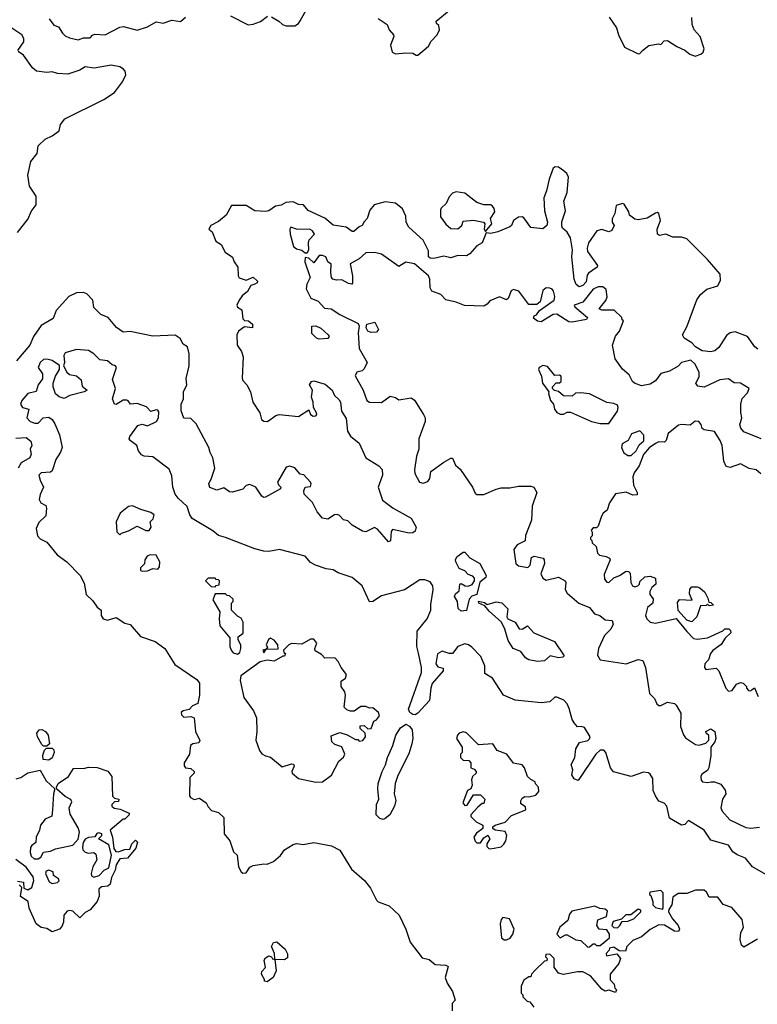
# Model space of a CAD drawing. Extents: x 2293830 to 2387798, y 66850 to 233222.
# Tile 167 of 192: x 2364518 to 2368772, y 189851 to 195533. Entities that reach past the tile are written whole.
import ezdxf

# ---------------------------------------------------------------- set-up
doc = ezdxf.new("R2010")
doc.units = 0

msp = doc.modelspace()

# ---------------------------------------------------------------- linework, layer by layer
at = {"layer": '0CON05XD'}
for points in [[(2365969.5, 195549.5), (2366013.3, 195525), (2366033.8, 195505), (2366055, 195496.7), (2366105, 195497.5), (2366125, 195511.5), (2366135, 195527.1), (2366180, 195605)], [(2366585, 195540), (2366637.5, 195505), (2366648.8, 195475), (2366673.3, 195445), (2366676.2, 195435), (2366655.6, 195385), (2366665.6, 195345), (2366685, 195335.5), (2366745, 195342), (2366785, 195339.1), (2366805, 195327.8), (2366815, 195329.1), (2366875, 195381.1), (2366890.8, 195409.2), (2366925.5, 195445), (2366938.8, 195475), (2366935, 195500), (2366921.7, 195511.7), (2366920, 195525), (2366995, 195586.5)], [(2364687.3, 195537.3), (2364715, 195501.4), (2364742.3, 195492.3), (2364764, 195455), (2364780, 195440), (2364805, 195427.8), (2364855, 195416.2), (2364885, 195428.8), (2364925, 195427.5), (2364937, 195443), (2364950.7, 195449.3), (2365010, 195445), (2365095, 195490), (2365117, 195493), (2365195, 195473.3), (2365255, 195492.5), (2365305, 195521.2), (2365345, 195513.3), (2365395, 195530), (2365445, 195523.3), (2365475, 195547.5)], [(2365734.6, 195554.6), (2365835, 195504.2), (2365865, 195506.2), (2365907.3, 195522.7), (2365947, 195553)], [(2367917.8, 195547.8), (2367960, 195485), (2367970.7, 195445), (2368006.4, 195375), (2368085, 195336.2), (2368095, 195338.5), (2368110.6, 195355), (2368146.7, 195383.3), (2368203, 195393), (2368215, 195390), (2368235, 195410), (2368255, 195412.5), (2368307.3, 195377.3), (2368355, 195356.4), (2368383.4, 195333.4), (2368412.9, 195322.9), (2368446.8, 195333.2), (2368459.7, 195345), (2368465.9, 195365), (2368441.8, 195435), (2368408.5, 195475), (2368395.5, 195505), (2368394.6, 195545)], [(2364506.2, 195355), (2364542, 195405), (2364540.8, 195425), (2364530.8, 195445), (2364461.5, 195491.5)], [(2364504.6, 194305.4), (2364566.2, 194383.8), (2364584.8, 194425.2), (2364613.8, 194465), (2364612.5, 194515), (2364575, 194572.5), (2364565.6, 194635), (2364582.9, 194715), (2364618.9, 194761.1), (2364624.4, 194805), (2364665, 194844.4), (2364705, 194863.1), (2364745, 194892.5), (2364752.4, 194927.6), (2364779.1, 194960.9), (2365002.5, 195072.5), (2365065, 195112.5), (2365111.4, 195175), (2365129.4, 195215), (2365127.1, 195235), (2365117.3, 195247.3), (2365095, 195260.4), (2365045, 195270.3), (2364946.7, 195253.2), (2364895, 195260.2), (2364865, 195242.6), (2364795, 195219.1), (2364735, 195222.2), (2364705, 195232.9), (2364675, 195227.8), (2364615.6, 195235.6), (2364591.4, 195255), (2364538.9, 195328.9), (2364508.8, 195348.8)], [(2368775, 193632.5), (2368758.6, 193645), (2368715, 193705.4), (2368645, 193730.8), (2368615.8, 193725), (2368595, 193710.7), (2368549.4, 193640.6), (2368527.5, 193622.5), (2368505, 193615.6), (2368455, 193621.9), (2368415, 193644.4), (2368395, 193667.8), (2368351.2, 193695), (2368340, 193715), (2368365, 193760), (2368424, 193916), (2368443.7, 193946.3), (2368481.8, 193978.2), (2368543.7, 193996.3), (2368559.4, 194030.6), (2368558.1, 194065), (2368485, 194148.5), (2368365, 194267.5), (2368335, 194277.5), (2368285, 194278), (2368245, 194295.8), (2368207.6, 194287.6), (2368195.7, 194295), (2368195.4, 194325), (2368214.3, 194375), (2368205, 194413.8), (2368195, 194420), (2368185, 194416.2), (2368137.5, 194387.5), (2368085, 194378.1), (2368065, 194382.2), (2368034, 194405), (2368031.2, 194425), (2368005, 194468), (2367995, 194472), (2367958.8, 194461.2), (2367950, 194415), (2367934.3, 194384.3), (2367934.2, 194364.2), (2367946.2, 194345), (2367933, 194317), (2367915, 194308.6), (2367875, 194321.3), (2367846.4, 194315), (2367799.4, 194245), (2367791.6, 194215), (2367793.2, 194195), (2367849.5, 194115), (2367848.5, 194105), (2367799, 194071), (2367791.4, 194058.6), (2367785, 194020), (2367765, 193998.8), (2367745, 193990.4), (2367728.2, 194005), (2367716.4, 194035), (2367701.9, 194165), (2367706, 194205), (2367694.5, 194275), (2367675, 194306.7), (2367649.2, 194329.2), (2367643.8, 194343.8), (2367643.9, 194366.1), (2367665, 194430), (2367656.5, 194485), (2367675.6, 194535), (2367683.5, 194625), (2367673.3, 194645), (2367650.6, 194665), (2367625, 194681.5), (2367607, 194683), (2367594.4, 194675.6), (2367572.2, 194612.2), (2367557.1, 194545), (2367540.5, 194505), (2367545, 194430), (2367562.5, 194365), (2367557.5, 194345), (2367547.5, 194335), (2367535, 194326.7), (2367465, 194333.3), (2367425, 194390.3), (2367415, 194396.1), (2367395, 194393.9), (2367366.8, 194375), (2367355.3, 194345), (2367345, 194338.4), (2367275, 194308), (2367235, 194300), (2367207.5, 194302.5), (2367185, 194246.2), (2367155, 194227.1), (2367115, 194181.4), (2367095, 194170.6), (2367045, 194172.9), (2367005, 194158.1), (2366965, 194168.9), (2366905.8, 194154.2), (2366885, 194157.3), (2366876.5, 194165), (2366875, 194200), (2366845, 194260), (2366763.1, 194335), (2366747.5, 194365), (2366745, 194400), (2366725, 194441.9), (2366685, 194474.6), (2366625, 194481.5), (2366562.5, 194465), (2366536.8, 194433.2), (2366522.2, 194385), (2366504.4, 194365.6)], [(2367205, 194310), (2367241.2, 194355), (2367232.5, 194385), (2367257.9, 194425), (2367255, 194442.9), (2367245, 194456.4), (2367235, 194464.4), (2367195, 194464.4), (2367155, 194478.5), (2367085, 194531.8), (2367035, 194539.2), (2367015, 194532.5), (2366995, 194510), (2366977.7, 194472.3), (2366947.9, 194445), (2366944.7, 194435.3), (2366944.7, 194394.7), (2366975, 194352.5), (2367005, 194327.1), (2367045, 194326.5), (2367067.5, 194345), (2367075, 194370), (2367135, 194376.2), (2367193.8, 194363.8), (2367200, 194355), (2367197.5, 194325), (2367205, 194310)], [(2366504.4, 194365.6), (2366493.3, 194345), (2366475, 194337.9), (2366445, 194310), (2366435, 194311.4), (2366401.2, 194335), (2366325, 194346.5), (2366277.2, 194387.2), (2366182.6, 194432.6), (2366155.4, 194465.4), (2366125, 194466.9), (2366095, 194482.2), (2366052.2, 194477.8), (2366025, 194462.3), (2365993.3, 194456.7), (2365955, 194429.1), (2365936.5, 194426.5), (2365875, 194429.5), (2365825, 194461.4), (2365739.8, 194460.2), (2365708.2, 194405), (2365665, 194368), (2365620.6, 194345), (2365608, 194325), (2365628.2, 194308.2), (2365650, 194255), (2365680.8, 194235), (2365702.1, 194192.1), (2365745, 194162.5), (2365754.2, 194135), (2365776.5, 194105), (2365778.5, 194055), (2365783.9, 194043.9), (2365825, 194030), (2365865, 194047.8), (2365888.8, 194025), (2365886.7, 194015), (2365875, 194006.2), (2365851.3, 193998.7), (2365832.5, 193965), (2365800.3, 193939.7), (2365783.6, 193913.6), (2365770, 193885), (2365774.8, 193874.8), (2365798.8, 193858.8), (2365805, 193806.9), (2365815, 193797.1), (2365837.5, 193795), (2365860, 193775), (2365860, 193755), (2365815, 193760), (2365780, 193735), (2365770.9, 193715), (2365771.9, 193655), (2365797.7, 193617.7), (2365806.7, 193586.7), (2365801.1, 193465), (2365805, 193450), (2365828, 193425), (2365849.2, 193385), (2365862.6, 193325), (2365903, 193265), (2365912.6, 193225), (2365926.2, 193216.2), (2365946.5, 193213.5), (2365995, 193248.5), (2366015, 193254.6), (2366126, 193244), (2366185, 193282.5), (2366195.6, 193255), (2366211.2, 193245), (2366225, 193246.7), (2366231.8, 193255), (2366230.5, 193265), (2366212.5, 193295), (2366210.8, 193325), (2366200.8, 193355), (2366206.2, 193395), (2366190, 193425), (2366200, 193445), (2366215, 193448.8), (2366280.5, 193430.5), (2366320, 193395), (2366334, 193365), (2366360.2, 193340.2), (2366367.5, 193325), (2366373.1, 193273.1), (2366401.2, 193231.2), (2366408.6, 193158.6), (2366425, 193128.8), (2366475, 193090), (2366515, 193004.2), (2366589.1, 192959.1), (2366608.1, 192938.1), (2366610.5, 192905), (2366585.7, 192835), (2366610.3, 192760.3), (2366672.5, 192715), (2366775, 192656.2), (2366803.8, 192605), (2366798.3, 192581.7), (2366785, 192572.5), (2366765, 192570.6), (2366668.3, 192591.7), (2366660, 192580), (2366656.7, 192525), (2366645, 192520), (2366582.1, 192592.1), (2366565, 192602.5), (2366515, 192577.8), (2366495, 192581.1), (2366435.7, 192615.7), (2366410.7, 192640.7), (2366385, 192646.7), (2366362.4, 192672.4), (2366348, 192678), (2366333.9, 192676.1), (2366295, 192650), (2366265, 192656.7), (2366233, 192693), (2366206.1, 192746.1), (2366158.8, 192795), (2366156, 192815), (2366163.8, 192835), (2366195, 192840), (2366199.4, 192855), (2366195, 192863.8), (2366156.9, 192906.9), (2366135, 192910.6), (2366105, 192947.8), (2366075, 192955.6), (2366055, 192951.1), (2366005.4, 192865), (2366009.6, 192849.6), (2366023.8, 192835), (2366021.2, 192825), (2365935, 192777.5), (2365925, 192776.2), (2365915, 192783.3), (2365880, 192835), (2365845, 192850), (2365825, 192845.5), (2365805, 192824.3), (2365745, 192805.6), (2365728.7, 192808.7), (2365695, 192831.2), (2365655, 192818), (2365615, 192834.2), (2365608, 192855), (2365625, 192887.5), (2365642.5, 192945), (2365632.2, 193005), (2365615.5, 193035), (2365608, 193065), (2365535, 193200), (2365505, 193230.8), (2365465, 193233.8), (2365450, 193275), (2365449.2, 193315), (2365462.7, 193345), (2365461.8, 193385), (2365481.5, 193425), (2365477.7, 193462.3), (2365495.3, 193534.7), (2365495.4, 193605), (2365485.7, 193645.7), (2365460.5, 193660.5), (2365444.1, 193694.1), (2365415, 193713.3), (2365285, 193706), (2365155, 193733.3), (2365115, 193730), (2365076.1, 193756.1), (2365027.5, 193815), (2364985, 193832.5), (2364945, 193872.5), (2364940, 193915), (2364905, 193951.9), (2364885, 193959.1), (2364846.2, 193956.2), (2364802.1, 193935), (2364728.1, 193855), (2364710.9, 193809.1), (2364642.5, 193767.5), (2364597.3, 193705), (2364575.4, 193655), (2364500.3, 193565)], [(2366175, 194187.5), (2366186.2, 194205), (2366183.3, 194245), (2366188.3, 194261.7), (2366217.5, 194295), (2366206.7, 194315), (2366193, 194323), (2366115, 194323.8), (2366082.5, 194335), (2366076.4, 194323.6), (2366078, 194295), (2366097.5, 194225), (2366115, 194210), (2366145, 194203.3), (2366165, 194187.5), (2366175, 194187.5)], [(2368795, 193113.3), (2368694.2, 193154.2), (2368676.7, 193175), (2368671.2, 193195), (2368682.5, 193235), (2368676.4, 193266.4), (2368677.5, 193315), (2368685, 193347.5), (2368715, 193380), (2368724.3, 193405), (2368675, 193436.2), (2368637.9, 193437.9), (2368605, 193459.5), (2368555, 193454.4), (2368465, 193413.3), (2368428.3, 193418.3), (2368417.5, 193435), (2368437.5, 193472.5), (2368436.9, 193496.9), (2368414.2, 193545), (2368388.1, 193568.1), (2368335.7, 193555), (2368316.5, 193533.5), (2368265, 193504.4), (2368215, 193491.6), (2368185, 193448.9), (2368155, 193428.9), (2368105, 193419.5), (2368063.3, 193435), (2368052, 193445), (2368032.8, 193482.8), (2367995, 193515.8), (2367952.5, 193575), (2367936.2, 193655), (2367955, 193707.5), (2367977.5, 193735), (2368000, 193795), (2367991.7, 193801.7), (2367990, 193815), (2367947, 193857), (2367875, 193857.5), (2367860, 193865), (2367898.3, 193911.7), (2367906.1, 193933.9), (2367900, 193975), (2367881.2, 193991.2), (2367855, 193990.5), (2367825, 193977.3), (2367765, 193903.2), (2367716.2, 193885), (2367720, 193875), (2367792.5, 193815), (2367787, 193803), (2367705, 193786.7), (2367685, 193790), (2367615, 193833.3), (2367595, 193832.5), (2367525, 193790), (2367505, 193792.5), (2367481.4, 193811.4), (2367485, 193823.3), (2367499.4, 193830.6), (2367515, 193855.6), (2367601.2, 193915), (2367604.6, 193935), (2367596.3, 193966.3), (2367588.3, 193978.3), (2367575, 193984.1), (2367554.8, 193985.2), (2367535, 193970), (2367520, 193905), (2367501.2, 193888.8), (2367455, 193889.7), (2367395.9, 193965.9), (2367365, 193976.4), (2367351.8, 193968.2), (2367335, 193923.8), (2367325, 193915.8), (2367285, 193933.6), (2367229.2, 193910.8), (2367215, 193891.2), (2367195, 193880.6), (2367084.2, 193884.2), (2367035, 193903.8), (2366975, 193916.2), (2366947, 193947), (2366895.5, 193965.5), (2366885.8, 193985), (2366883.9, 194035), (2366876.4, 194055), (2366795.4, 194125), (2366745, 194133.9), (2366705, 194108), (2366605, 194180), (2366565, 194189.5), (2366515, 194187.1), (2366475, 194153.3), (2366423.3, 194125), (2366437.5, 194055), (2366438, 194012), (2366433.3, 194006.7), (2366415, 194010), (2366375, 194032.5), (2366345, 194029.2), (2366324, 194035), (2366315.9, 194045.9), (2366312.2, 194075), (2366315, 194122.5), (2366295.9, 194135.9), (2366283.8, 194165), (2366265, 194173.1), (2366245, 194172), (2366215, 194130), (2366185, 194157.5), (2366165, 194160), (2366163.3, 194135), (2366193.3, 194045), (2366173, 194007), (2366169.9, 193979.9), (2366197.9, 193925), (2366239.3, 193909.3), (2366275, 193867.8), (2366315, 193863.6), (2366365, 193831.9), (2366470.7, 193780.7), (2366476.2, 193765), (2366469.2, 193725), (2366475.4, 193635.4), (2366521.2, 193555), (2366505, 193517.5), (2366493.6, 193506.4), (2366461.7, 193498.3), (2366453, 193477), (2366498, 193395), (2366520, 193335), (2366535, 193326.2), (2366605, 193323.8), (2366655, 193360), (2366685, 193353.3), (2366705, 193340), (2366775, 193350), (2366795, 193337.5), (2366846.7, 193255), (2366856.1, 193236.1), (2366856.2, 193215), (2366820.6, 193115), (2366819.2, 193055), (2366806.2, 193015), (2366794, 192935), (2366796.2, 192915), (2366823.8, 192865), (2366845, 192857.6), (2366871.1, 192868.9), (2366882.8, 192885), (2366890, 192925), (2366965, 192980), (2367005, 193002.5), (2367015, 193002.5), (2367031.3, 192961.3), (2367058.3, 192938.3), (2367130, 192835), (2367145, 192800), (2367155, 192792.5), (2367195, 192793.3), (2367265, 192824.2), (2367295, 192830.8), (2367345, 192831.4), (2367395, 192842), (2367465, 192841.2), (2367482.5, 192835), (2367500, 192805), (2367473.3, 192725), (2367468.8, 192645), (2367434.4, 192555.6), (2367433.9, 192526.1), (2367387.3, 192502.7), (2367367.3, 192475), (2367379.5, 192395), (2367395, 192381.7), (2367447.9, 192372.1), (2367462.2, 192385), (2367470, 192430), (2367485, 192436.7), (2367536.2, 192426.2), (2367543.3, 192415), (2367543.8, 192395), (2367524.2, 192335), (2367535, 192310), (2367555, 192298.8), (2367625, 192315.6), (2367664, 192295), (2367668.1, 192285), (2367663.1, 192245), (2367675, 192223.3), (2367743.3, 192165), (2367805, 192140), (2367833.8, 192105), (2367863.3, 192095), (2367895, 192070), (2367935, 192066.7), (2367941.2, 192045), (2367927.5, 192015), (2367890.5, 191979.5), (2367856.4, 191905), (2367851.1, 191865), (2367865, 191838.8), (2368015, 191816), (2368085, 191840), (2368112.5, 191835), (2368126.7, 191795), (2368150, 191645), (2368178.8, 191615), (2368191.9, 191585), (2368205, 191575.6), (2368215.3, 191574.7), (2368255, 191593.8), (2368295, 191586.7), (2368305, 191576.7), (2368331.2, 191531.2), (2368328.8, 191455), (2368346, 191406), (2368358.3, 191388.3), (2368415, 191351.2), (2368436.2, 191346.2), (2368475, 191358.6), (2368492, 191375), (2368492, 191402), (2368476.7, 191415), (2368474.3, 191425.7), (2368505, 191440), (2368526.7, 191425), (2368532.5, 191385), (2368526.7, 191365), (2368504.2, 191335), (2368504.1, 191285.9), (2368492, 191215), (2368485, 191201.2), (2368451.5, 191178.5), (2368445.7, 191165), (2368448.6, 191145), (2368456.7, 191135), (2368485, 191130.5), (2368505.6, 191134.4), (2368525.5, 191135.5), (2368562.3, 191122.3), (2368587.3, 191087.3), (2368590.8, 191065), (2368571.2, 191035), (2368562.5, 190985), (2368568.8, 190965), (2368613.8, 190915), (2368705, 190872.2), (2368735, 190867.1), (2368785, 190873.1)], [(2366245, 193690), (2366230, 193695), (2366203, 193723), (2366202.5, 193765), (2366225, 193766.7), (2366255, 193752.5), (2366297.5, 193715), (2366302.5, 193705), (2366295, 193693.3), (2366245, 193690)], [(2366545, 193728.2), (2366525.4, 193735.4), (2366515.5, 193755), (2366519.4, 193775), (2366566.5, 193786.5), (2366587.5, 193745), (2366575, 193730.6), (2366545, 193728.2)], [(2368875, 190568.6), (2368744.5, 190644.5), (2368704.3, 190694.3), (2368655, 190714.2), (2368631.3, 190731.3), (2368605, 190770), (2368505, 190798.1), (2368466, 190855), (2368375, 190912.5), (2368355, 190888.8), (2368335, 190884), (2368266.2, 190925), (2368251.2, 190995), (2368235, 191011.2), (2368204.2, 191024.2), (2368184.1, 191054.1), (2368172, 191085), (2368170, 191155), (2368155, 191178.8), (2368143.6, 191186.4), (2368115, 191190), (2368045, 191165.8), (2367943.3, 191193.3), (2367925.7, 191215.7), (2367899.4, 191305), (2367887.3, 191317.3), (2367865, 191316.9), (2367840, 191295), (2367738.1, 191141.9), (2367715, 191152.9), (2367702.9, 191175), (2367708.8, 191205), (2367698.6, 191235), (2367718.9, 191275), (2367724.5, 191325.5), (2367747.2, 191362.8), (2367795, 191372.9), (2367805, 191382.1), (2367807.6, 191395), (2367775, 191447.8), (2367755.8, 191454.2), (2367735, 191452.5), (2367715.7, 191475), (2367704.2, 191495), (2367687.9, 191557.9), (2367675.8, 191585.8), (2367655.9, 191605.9), (2367615, 191623.3), (2367605, 191622.5), (2367575, 191596.7), (2367525, 191591.4), (2367375, 191606), (2367307.5, 191635), (2367245, 191733.3), (2367200, 191760), (2367200.8, 191805), (2367177.3, 191857.3), (2367125, 191911.2), (2367105.7, 191925.7), (2367085, 191931.2), (2367045, 191916.2), (2367013.9, 191876.1), (2366995, 191876), (2366955, 191889.2), (2366927.4, 191872.6), (2366918, 191815), (2366928.7, 191798.7), (2366960, 191790), (2366960, 191775), (2366897.3, 191702.7), (2366888.6, 191675), (2366880.8, 191605), (2366815, 191532), (2366797.9, 191522.1), (2366785, 191523.1), (2366767.5, 191535), (2366759.4, 191555), (2366834.5, 191765), (2366835.5, 191795), (2366818.2, 191878.2), (2366808.9, 191915), (2366810.9, 192005), (2366868.8, 192075), (2366890, 192125), (2366888.3, 192158.3), (2366902.7, 192242.7), (2366900, 192265), (2366885, 192288.8), (2366855, 192301.2), (2366825, 192301.2), (2366736.8, 192243.2), (2366605, 192208.6), (2366555, 192176.2), (2366535, 192174), (2366492.9, 192265), (2366435, 192313.3), (2366355, 192340), (2366325, 192358), (2366285, 192364.4), (2366224.6, 192384.6), (2366195, 192400.8), (2366165, 192436.7), (2366015.7, 192475.7), (2365955, 192464.3), (2365925, 192466.9), (2365875, 192480), (2365705.4, 192545.4), (2365665, 192556.5), (2365632.4, 192582.4), (2365512.5, 192655), (2365500, 192675), (2365484.4, 192724.4), (2365431.7, 192771.7), (2365414.4, 192795), (2365401.1, 192835), (2365395, 192900), (2365379.1, 192939.1), (2365285, 193010), (2365235, 193014), (2365221.2, 193021.2), (2365204, 193045), (2365193.3, 193075), (2365154.2, 193105), (2365148.8, 193115), (2365152.3, 193127.7), (2365199.3, 193190.7), (2365225, 193199.2), (2365255, 193189.1), (2365306.6, 193213.4), (2365318.7, 193235), (2365320.8, 193270.8), (2365315, 193280), (2365305, 193281.5), (2365275, 193272.5), (2365249.6, 193299.6), (2365195, 193318.8), (2365156.7, 193315), (2365144.4, 193334.4), (2365135, 193337.5), (2365115, 193336.4), (2365075, 193311.8), (2365063.8, 193315), (2365053.8, 193345), (2365071, 193405), (2365052.6, 193457.4), (2365076.2, 193525), (2365070, 193535), (2365051.3, 193541.3), (2365025, 193563.9), (2364979.8, 193569.8), (2364945.8, 193605), (2364915, 193624.3), (2364845, 193629.5), (2364779.4, 193610.6), (2364772, 193595), (2364776.7, 193555), (2364770, 193535), (2364789.8, 193499.8), (2364805, 193485.4), (2364845, 193477.5), (2364872.5, 193455), (2364878, 193418), (2364907.5, 193395), (2364890, 193385), (2364806.5, 193363.5), (2364775, 193346.2), (2364745, 193356.2), (2364724.2, 193374.2), (2364710, 193415), (2364710, 193435), (2364723.8, 193475), (2364747.5, 193515), (2364748.3, 193538.3), (2364705, 193566.7), (2364675, 193573.8), (2364655, 193571.2), (2364636.2, 193555), (2364623.8, 193525), (2364649.5, 193489.5), (2364649.5, 193460.5), (2364624.1, 193425.9), (2364612.3, 193387.7), (2364564.3, 193375.7), (2364530.8, 193335), (2364523.3, 193315), (2364535, 193295.5), (2364570, 193285), (2364558.2, 193235), (2364579.1, 193215), (2364605, 193204.3), (2364623.8, 193205), (2364652.5, 193235), (2364685, 193240), (2364705.5, 193225.5), (2364719.8, 193199.8)], [(2367915, 193203.3), (2367965.6, 193274.4), (2367970, 193295), (2367965, 193308.8), (2367945, 193318.8), (2367904.1, 193324.1), (2367805, 193373.3), (2367755, 193380), (2367723, 193377), (2367705, 193360), (2367655, 193362.5), (2367625, 193387.5), (2367603, 193393), (2367590, 193405), (2367590, 193415), (2367611.7, 193438.3), (2367631.7, 193438.3), (2367640, 193445), (2367640, 193475), (2367631.7, 193481.7), (2367605, 193480), (2367561.7, 193531.7), (2367535, 193536.7), (2367513.6, 193526.4), (2367510, 193515), (2367527.5, 193475), (2367533.3, 193435), (2367570, 193385), (2367567.5, 193375), (2367580, 193335), (2367597.5, 193315), (2367602.5, 193285), (2367615, 193266.7), (2367635, 193257.5), (2367655, 193257.5), (2367675, 193267.5), (2367695, 193267.5), (2367815, 193213.8), (2367866.4, 193203.6), (2367915, 193203.3)], [(2364719.8, 193199.8), (2364747.1, 193137.1), (2364762.5, 193065), (2364753.4, 193036.6), (2364726.8, 192995), (2364705, 192929.2), (2364695, 192921.5), (2364641.5, 192918.5), (2364629.2, 192905), (2364635.3, 192875), (2364655.8, 192835), (2364635, 192793.3), (2364630, 192765), (2364640, 192745), (2364669.5, 192729.5), (2364672.9, 192715), (2364669.5, 192670.5), (2364627.7, 192632.3), (2364613.6, 192596.4), (2364620, 192555), (2364635, 192537.5), (2364675, 192517.5), (2364733.8, 192445), (2364790, 192405), (2364866, 192325), (2364890.5, 192280.5), (2364901.2, 192215), (2364939.4, 192179.4), (2364965, 192142.5), (2364987.5, 192125), (2364987.5, 192095), (2365000, 192075), (2365025, 192067.5), (2365075, 192082.5), (2365125, 192050), (2365155, 192042.5), (2365215, 191973.3), (2365300, 191945), (2365354.3, 191904.3), (2365412, 191812), (2365538.8, 191725), (2365554, 191705), (2365555.8, 191635), (2365545, 191587.5), (2365515, 191573.8), (2365495, 191551.4), (2365460, 191545), (2365448.5, 191535), (2365450.8, 191520.8), (2365465, 191508.5), (2365505, 191511.4), (2365524.1, 191504.1), (2365531.2, 191425), (2365557, 191373), (2365550.7, 191359.3), (2365515.5, 191354.5), (2365503.3, 191345), (2365497.3, 191295), (2365466, 191245), (2365466.7, 191226.7), (2365475, 191215.6), (2365505, 191211.4), (2365523.8, 191195), (2365523.3, 191185), (2365499.3, 191160.7), (2365497.5, 191055), (2365502.5, 191045), (2365525, 191032.5), (2365555, 191040), (2365593, 191013), (2365605, 190990), (2365625, 190970), (2365665, 190957.5), (2365695, 190930), (2365697.5, 190835), (2365730, 190795), (2365751.7, 190731.7), (2365771.7, 190711.7), (2365779.4, 190645), (2365794.3, 190615), (2365805, 190607.1), (2365825, 190610), (2365845, 190643.3), (2365865, 190652), (2365925, 190662.5), (2365945, 190660), (2365982.5, 190675), (2366021.2, 190708.8), (2366045, 190742.5), (2366095, 190773.3), (2366115, 190778.8), (2366152.7, 190772.7), (2366215, 190784), (2366315.7, 190765.7), (2366365, 190740), (2366431.2, 190631.2), (2366505.9, 190565.9), (2366540.5, 190520.5), (2366575, 190452.5), (2366585, 190443.3), (2366648.8, 190418.8), (2366705.6, 190365.6), (2366745.7, 190285), (2366770.1, 190210.1), (2366839.2, 190119.2), (2366879.1, 190109.1), (2366915, 190081.2), (2366976.4, 190076.4), (2366988.8, 190068.8), (2366972.5, 190005), (2366983.1, 189973.1), (2367013.3, 189925), (2367030, 189875), (2367012.5, 189855), (2367013, 189813)], [(2368791.7, 192911.7), (2368765, 192936), (2368725, 192943.8), (2368675, 192970), (2368615, 192949.2), (2368592.5, 192955), (2368578.8, 192985), (2368569.2, 193075), (2368557.1, 193105), (2368525, 193155.8), (2368465, 193166.2), (2368455, 193173.8), (2368447.6, 193197.6), (2368435, 193213.8), (2368414.1, 193215.9), (2368385, 193193.3), (2368335, 193197.8), (2368317.6, 193192.4), (2368258, 193145), (2368246.7, 193105), (2368237.5, 193095), (2368205, 193096.2), (2368185, 193086.7), (2368148.3, 193061.7), (2368115.8, 193024.2), (2368090.7, 192959.3), (2368061.5, 192918.5), (2368053.3, 192895), (2368057.2, 192847.2), (2368080, 192805), (2368078.3, 192791.7), (2368055, 192790), (2368015, 192805.8), (2367953.3, 192796.7), (2367919.2, 192745), (2367907, 192703), (2367882.5, 192685), (2367873, 192667), (2367855, 192610), (2367845, 192600), (2367825, 192600), (2367813, 192587), (2367820, 192575), (2367820, 192555), (2367810, 192545), (2367810, 192535), (2367818.3, 192528.3), (2367820, 192515), (2367842.5, 192492.5), (2367850, 192455), (2367862.3, 192442.3), (2367900, 192435), (2367920, 192425), (2367922.5, 192415), (2367888.8, 192331.2), (2367890, 192305), (2367905, 192286.2), (2367915, 192286), (2367945, 192312), (2367977.5, 192325), (2368015, 192350), (2368028.3, 192348.3), (2368038.3, 192338.3), (2368042.5, 192285), (2368052.5, 192265), (2368065, 192260), (2368082.5, 192265), (2368092.5, 192275), (2368095, 192290), (2368123, 192317), (2368155, 192322.5), (2368185, 192310), (2368187.5, 192275), (2368163.6, 192256.4), (2368153, 192233), (2368152.5, 192215), (2368171.7, 192191.7), (2368170, 192165), (2368138.9, 192141.1), (2368128, 192095), (2368134.6, 192074.6), (2368155, 192056.2), (2368185, 192050.6), (2368305, 192077.5), (2368365, 192002.5), (2368405, 191962.5), (2368425, 191957.5), (2368485, 191966.2), (2368573.6, 192006.4), (2368585, 192017.5), (2368608.3, 192018.3), (2368618.3, 192008.3), (2368620, 191995), (2368587, 191963), (2368563, 191927), (2368515, 191893.3), (2368502, 191875), (2368491.2, 191838.8), (2368470, 191815), (2368467.5, 191795), (2368475, 191782.5), (2368535, 191790), (2368550, 191775), (2368591.2, 191675), (2368605, 191658.8), (2368627.5, 191662.5), (2368651.7, 191698.3), (2368675, 191707.5), (2368690, 191705), (2368710, 191685), (2368710, 191675), (2368721.7, 191661.7), (2368735, 191660), (2368741.7, 191668.3), (2368755, 191677.5), (2368776.8, 191626.8)], [(2368025, 193017.5), (2368045, 193018.8), (2368073.3, 193045), (2368090.7, 193079.3), (2368117, 193103), (2368117.5, 193135), (2368095, 193160), (2368047, 193143), (2368027.5, 193105), (2367992, 193085), (2367988.6, 193065), (2368002.6, 193032.6), (2368025, 193017.5)], [(2364495, 193117.3), (2364555, 193122), (2364581.4, 193101.4), (2364588, 193075), (2364577.5, 193055), (2364584, 193025), (2364576, 193005), (2364526.9, 192975), (2364510, 192945)], [(2365095, 192560), (2365105, 192570), (2365145, 192582.5), (2365195, 192610), (2365245, 192584.3), (2365265, 192585.7), (2365275.6, 192605), (2365271.2, 192635), (2365288.3, 192651.7), (2365293.3, 192675), (2365275, 192688.8), (2365215.9, 192705.9), (2365168.2, 192728.2), (2365145, 192724.6), (2365096.7, 192685), (2365074, 192635), (2365078.3, 192578.3), (2365095, 192560)], [(2367065, 192120), (2367046.7, 192135), (2367042.2, 192175), (2367025.7, 192205), (2367030.7, 192219.3), (2367053.5, 192236.5), (2367056.2, 192275), (2367065, 192280), (2367086.5, 192266.5), (2367105, 192263.3), (2367126.6, 192273.4), (2367141.5, 192295), (2367140.9, 192310.9), (2367131.8, 192321.8), (2367105, 192331.8), (2367085, 192352.2), (2367053.3, 192365), (2367033.8, 192405), (2367031.7, 192418.3), (2367041.2, 192435), (2367075, 192459.4), (2367085, 192460), (2367115, 192426.7), (2367172.5, 192395), (2367207.5, 192325), (2367206.4, 192313.6), (2367172.4, 192287.6), (2367153.8, 192216.2), (2367125, 192205.7), (2367110.2, 192189.8), (2367095, 192123.8), (2367065, 192120)], [(2365225, 192350), (2365255, 192353.3), (2365285, 192366.7), (2365315, 192362.5), (2365323.6, 192376.4), (2365325.8, 192405), (2365305, 192442.5), (2365270, 192445), (2365253.6, 192436.4), (2365240, 192415), (2365237, 192393), (2365215, 192370), (2365213.8, 192355), (2365225, 192350)], [(2365645, 192260), (2365651.7, 192268.3), (2365668.3, 192271.7), (2365670, 192295), (2365665, 192300), (2365651.7, 192301.7), (2365645, 192310), (2365605, 192310), (2365590, 192295), (2365621.7, 192261.7), (2365645, 192260)], [(2365775, 191871.2), (2365788, 191882), (2365793.8, 191905), (2365793.3, 191925), (2365777.5, 191955), (2365778.3, 191971.7), (2365807, 191993), (2365806.4, 192056.4), (2365795, 192080), (2365775, 192090), (2365740, 192125), (2365740, 192165), (2365750, 192175), (2365748.3, 192188.3), (2365728.3, 192208.3), (2365715, 192210), (2365705, 192220), (2365645, 192220), (2365632.5, 192185), (2365672.5, 192115), (2365667.5, 192075), (2365672.5, 192035), (2365730, 191965), (2365730, 191915), (2365736.7, 191895), (2365749.2, 191879.2), (2365775, 191871.2)], [(2368395, 192057.5), (2368365, 192067.5), (2368315, 192123.3), (2368311.2, 192168.8), (2368323.6, 192186.4), (2368396.7, 192183.3), (2368380.7, 192220.7), (2368383, 192247), (2368395, 192260), (2368425, 192260), (2368440, 192255), (2368469.3, 192229.3), (2368487.5, 192195), (2368491.7, 192171.7), (2368505, 192170), (2368520, 192155), (2368495, 192150), (2368485, 192160), (2368477, 192153), (2368445, 192150), (2368423.6, 192086.4), (2368395, 192057.5)], [(2367505, 191830), (2367455, 191838), (2367435, 191851.2), (2367407.5, 191887.5), (2367363.3, 191905), (2367335, 191950), (2367316.6, 192016.6), (2367296.4, 192056.4), (2367225, 192119.2), (2367200, 192150), (2367166.7, 192165), (2367165, 192177.5), (2367199.5, 192169.5), (2367215, 192158.8), (2367265, 192173.8), (2367297.8, 192167.8), (2367333.3, 192133.3), (2367327.9, 192087.9), (2367333.1, 192075), (2367375.4, 192055.4), (2367397.8, 192017.8), (2367415, 192015.7), (2367446, 192036), (2367483.9, 191993.9), (2367602.5, 191945), (2367657.5, 191862.5), (2367650, 191855), (2367625, 191851.2), (2367578.3, 191861.7), (2367545, 191833.3), (2367505, 191830)], [(2366225, 191132), (2366265, 191134.2), (2366315.8, 191174.2), (2366358.8, 191255), (2366385, 191277.5), (2366393.3, 191295), (2366376.4, 191336.4), (2366335, 191350), (2366317.5, 191365), (2366315, 191400), (2366365, 191420), (2366407, 191407), (2366455, 191380), (2366468.3, 191378.3), (2366475, 191370), (2366497, 191373), (2366512.5, 191395), (2366510, 191415), (2366481.7, 191441.7), (2366481.7, 191458.3), (2366505, 191460), (2366525, 191440), (2366545, 191442.5), (2366560, 191485), (2366575, 191492.5), (2366592.5, 191515), (2366587.5, 191535), (2366555, 191562.5), (2366535, 191560), (2366515, 191570), (2366485, 191570), (2366447, 191543), (2366425, 191542.5), (2366405, 191550), (2366390, 191565), (2366396.7, 191635), (2366392.5, 191655), (2366372.5, 191685), (2366372.5, 191715), (2366396.4, 191733.6), (2366403.3, 191755), (2366372.5, 191795), (2366355, 191830), (2366335, 191850), (2366278.3, 191848.3), (2366259.3, 191869.3), (2366221.7, 191891.7), (2366220, 191905), (2366232.5, 191935), (2366215, 191957.5), (2366195, 191957.5), (2366145, 191930), (2366085, 191932.5), (2366070, 191925), (2366040, 191895), (2366041.7, 191881.7), (2366050, 191875), (2366045, 191860), (2366035, 191860), (2365985, 191831.2), (2365945, 191836.7), (2365905, 191827.5), (2365793.3, 191746.7), (2365789.7, 191719.7), (2365811.2, 191621.2), (2365865.6, 191545), (2365884.3, 191505), (2365885.7, 191425), (2365880, 191375), (2365901.1, 191315), (2365915, 191296.9), (2365935, 191284.4), (2365965, 191277.5), (2366031.8, 191221.8), (2366085, 191238), (2366096.1, 191236.1), (2366100, 191225), (2366087.5, 191195), (2366090, 191185), (2366125, 191154), (2366225, 191132)], [(2365925, 191880), (2365940, 191900), (2366008.3, 191901.7), (2366007.5, 191925), (2365985, 191953.3), (2365965, 191963.3), (2365953.6, 191956.4), (2365940, 191925), (2365947.5, 191912.5), (2365940, 191900), (2365920, 191895), (2365925, 191880)], [(2364675, 191340), (2364655, 191340), (2364645, 191350), (2364621.2, 191395), (2364617.5, 191415), (2364630, 191435), (2364645, 191436.7), (2364667.5, 191425), (2364682.5, 191405), (2364690, 191355), (2364675, 191340)], [(2366615, 190917.5), (2366595, 190922.5), (2366573.3, 190945), (2366576.7, 191005), (2366590, 191035), (2366582.5, 191095), (2366585.8, 191125), (2366607.5, 191195), (2366627.6, 191232.4), (2366639.4, 191275), (2366670, 191345), (2366686.4, 191405), (2366715, 191446.9), (2366745, 191467.9), (2366765.8, 191455.8), (2366781.5, 191435), (2366785.7, 191385.7), (2366780, 191355), (2366762.8, 191297.2), (2366698.8, 191171.2), (2366682.5, 191125), (2366676.7, 191065), (2366686.4, 191026.4), (2366678.8, 190995), (2366652.5, 190945), (2366625, 190922.5), (2366615, 190917.5)], [(2367225, 190748.8), (2367255, 190752.5), (2367295, 190760), (2367310, 190775), (2367321.2, 190795), (2367326.7, 190825), (2367318.3, 190848.3), (2367260, 190855), (2367247.5, 190865), (2367247.5, 190875), (2367260, 190885), (2367318.3, 190901.7), (2367355, 190940), (2367436.4, 190973.6), (2367435, 190990), (2367408.3, 191008.3), (2367407.5, 191025), (2367415, 191040), (2367430.7, 191049.3), (2367455, 191047.5), (2367495, 191057.5), (2367511.7, 191078.3), (2367510, 191105), (2367493, 191123), (2367490, 191135), (2367465, 191147.5), (2367447.5, 191165), (2367430, 191215), (2367415, 191232.5), (2367365, 191242.5), (2367327.5, 191295), (2367272.5, 191315), (2367246.2, 191355), (2367165, 191347.5), (2367095, 191416.7), (2367075, 191423.3), (2367052.5, 191415), (2367042.5, 191405), (2367037.5, 191385), (2367070, 191335), (2367070, 191305), (2367060, 191295), (2367060, 191275), (2367075, 191260), (2367108.3, 191258.3), (2367120, 191245), (2367120, 191215), (2367138.3, 191208.3), (2367150, 191195), (2367150, 191185), (2367130, 191165), (2367123, 191147), (2367127.5, 191115), (2367120, 191095), (2367100, 191085), (2367073.9, 191013.9), (2367085, 190997.5), (2367099.3, 191000.7), (2367135, 191060), (2367175, 191060), (2367200, 191035), (2367195, 191010), (2367185, 191010), (2367160.7, 190989.3), (2367120, 190945), (2367120, 190935), (2367150, 190905), (2367190, 190885), (2367190, 190865), (2367152.3, 190837.7), (2367137.5, 190815), (2367145, 190793.3), (2367155, 190783.3), (2367176.2, 190783.8), (2367195, 190812.5), (2367217, 190827), (2367230, 190805), (2367212.3, 190777.7), (2367212.3, 190762.3), (2367225, 190748.8)], [(2364685, 191260), (2364653.3, 191263.3), (2364650.7, 191289.3), (2364661.7, 191318.3), (2364671.7, 191328.3), (2364705, 191330), (2364715, 191320), (2364717.5, 191305), (2364706.1, 191273.9), (2364685, 191260)], [(2364498.3, 191151.7), (2364525, 191160), (2364565, 191186.7), (2364635, 191202.5), (2364670.7, 191140.7), (2364720, 191095), (2364712.5, 191065), (2364707, 190973), (2364703, 190937), (2364665, 190918.8), (2364638, 190885), (2364632, 190855), (2364612, 190815), (2364611.2, 190785), (2364585, 190766), (2364580, 190755), (2364577.8, 190727.8), (2364584, 190705), (2364601.3, 190691.3), (2364625, 190690), (2364639.8, 190700.2), (2364655, 190728.8), (2364695, 190734), (2364725, 190748), (2364825, 190770), (2364855.9, 190804.1), (2364862.5, 190845), (2364855, 190870), (2364808.3, 190948.3), (2364802.5, 190985), (2364819.3, 191019.3), (2364813, 191033), (2364779.3, 191049.3), (2364731.7, 191091.7), (2364730, 191105), (2364740, 191125), (2364800, 191165), (2364828.3, 191211.7), (2364893, 191213), (2364915, 191220), (2364965, 191217.5), (2365027, 191197), (2365050, 191165), (2365053, 191053), (2365065, 191040), (2365090, 191035), (2365088.3, 191021.7), (2365065, 191020), (2365050, 191005), (2365050, 190995), (2365063, 190983), (2365097, 190977), (2365150, 190955), (2365150, 190945), (2365125, 190920), (2365115, 190920), (2365040, 190855), (2365052.5, 190815), (2365060, 190750), (2365073, 190733), (2365085, 190730), (2365125, 190743.8), (2365153.8, 190746.2), (2365165, 190777.5), (2365185, 190797.5), (2365196.7, 190786.7), (2365188.6, 190751.4), (2365140, 190695), (2365095, 190690), (2365073.8, 190655), (2365068.8, 190625), (2365047.7, 190582.3), (2365039.2, 190545), (2365026.5, 190533.5), (2364990.4, 190529.6), (2364974.6, 190515.4), (2364975.7, 190475), (2364964, 190445), (2364925, 190396.7), (2364895, 190381.2), (2364865, 190350), (2364825, 190388.9), (2364805, 190392.9), (2364791.9, 190388.1), (2364773.1, 190365), (2364770, 190325), (2364760.5, 190299.5), (2364747.5, 190285), (2364705, 190270), (2364675, 190288), (2364642.5, 190295), (2364613.3, 190315), (2364573.3, 190405), (2364567.5, 190445), (2364523, 190473), (2364530, 190525), (2364515, 190540)], [(2364945, 190583.8), (2364975.7, 190594.3), (2365004.4, 190625.6), (2365031.7, 190638.3), (2365048, 190712), (2365031.9, 190771.9), (2364973.3, 190805), (2364991.2, 190825), (2364991.2, 190835), (2364975, 190841.4), (2364963.1, 190836.9), (2364952, 190818), (2364915, 190813.3), (2364895, 190804.2), (2364883.8, 190785), (2364879.4, 190755), (2364881.5, 190741.5), (2364895, 190728.1), (2364915, 190723.1), (2364946.2, 190726.2), (2364957.6, 190717.6), (2364963.3, 190685), (2364940, 190645), (2364930, 190605), (2364931.7, 190591.7), (2364945, 190583.8)], [(2364505, 190562.5), (2364540, 190555), (2364541.7, 190521.7), (2364565, 190512.5), (2364587.5, 190525), (2364600, 190565), (2364595, 190587.5), (2364555, 190642.5), (2364496.4, 190686.4)], [(2364705, 190548.1), (2364735, 190554.4), (2364745.6, 190564.4), (2364741.9, 190575), (2364713.8, 190595), (2364711.2, 190615), (2364685, 190626), (2364670, 190620), (2364666, 190605), (2364686.9, 190556.9), (2364705, 190548.1)], [(2368773, 190227), (2368695, 190180), (2368681.7, 190191.7), (2368672.5, 190225), (2368677.5, 190265), (2368692.5, 190295), (2368685, 190340), (2368625, 190410), (2368575, 190427.5), (2368545, 190470), (2368495, 190470), (2368478.3, 190498.3), (2368465, 190510), (2368415, 190510), (2368365, 190490), (2368315, 190490), (2368285, 190470), (2368280, 190425), (2368261.7, 190398.3), (2368260, 190385), (2368282.5, 190345), (2368316.1, 190306.1), (2368322.5, 190285), (2368318.3, 190271.7), (2368295, 190272.5), (2368237, 190307), (2368205, 190310), (2368155, 190282.5), (2368105, 190240), (2368055, 190220), (2368020, 190185), (2368011.7, 190158.3), (2367975, 190160), (2367945, 190180), (2367920, 190175), (2367917, 190163), (2367900, 190145), (2367901.7, 190131.7), (2367961.7, 190141.7), (2367982.5, 190115), (2367973.6, 190086.4), (2367922.5, 190025), (2367923, 189993), (2367947, 189967), (2367950, 189945), (2367960, 189935), (2367955, 189920), (2367915, 189932.5), (2367895, 189927.5), (2367875, 189937.5), (2367810, 190015), (2367765, 190037.5), (2367735, 190037.5), (2367655, 190022.5), (2367625, 190030), (2367600, 190065), (2367600, 190115), (2367575, 190140), (2367551.7, 190138.3), (2367550, 190125), (2367560, 190115), (2367558.3, 190101.7), (2367545, 190100), (2367491.7, 190048.3), (2367470, 190025), (2367465, 190010), (2367455, 190010), (2367425, 189990), (2367410, 189955), (2367410, 189915), (2367420, 189905), (2367420, 189895), (2367445, 189870), (2367460, 189865), (2367483.6, 189833.6)], [(2368225, 190400), (2368230, 190405), (2368230, 190495), (2368215, 190507.5), (2368151.7, 190498.3), (2368150, 190485), (2368158.3, 190478.3), (2368170, 190445), (2368170, 190425), (2368185, 190410), (2368225, 190400)], [(2367795, 190180), (2367805, 190182.5), (2367825, 190200), (2367835, 190200), (2367845, 190190), (2367865, 190190), (2367920, 190235), (2367920, 190255), (2367905, 190280), (2367860, 190285), (2367847.5, 190305), (2367851.7, 190338.3), (2367902, 190358), (2367907.7, 190387.7), (2367895, 190400), (2367863, 190403), (2367835, 190417.5), (2367701.7, 190388.3), (2367688.3, 190371.7), (2367680, 190335), (2367633.9, 190296.1), (2367616.2, 190255), (2367635, 190233.8), (2367665, 190252.5), (2367675, 190252.5), (2367725, 190222.5), (2367755, 190220), (2367795, 190180)], [(2367965, 190293.3), (2367980, 190305), (2367991.7, 190328.3), (2368025, 190330), (2368060, 190345), (2368100, 190385), (2368100, 190395), (2368085, 190400), (2368041.7, 190368.3), (2368013, 190367), (2367988.3, 190341.7), (2367941.7, 190328.3), (2367932.5, 190305), (2367943.8, 190293.8), (2367965, 190293.3)], [(2367325, 190222.5), (2367346.4, 190233.6), (2367362.5, 190255), (2367370, 190285), (2367342.5, 190345), (2367305, 190352.5), (2367295, 190340), (2367288.8, 190315), (2367297.5, 190235), (2367313, 190223), (2367325, 190222.5)], [(2365945, 189980), (2365930, 189985), (2365930, 189995), (2365912.5, 190025), (2365915, 190040), (2365936.4, 190063.6), (2365928.8, 190105), (2365935, 190120), (2365955, 190130), (2365970, 190125), (2365975, 190112.5), (2365990, 190110), (2365986.7, 190145), (2365970.8, 190185), (2365982.1, 190207.9), (2366001.2, 190211.2), (2366048.8, 190168.8), (2366061.7, 190141.7), (2366061.7, 190118.3), (2366045, 190107.5), (2365990, 190110), (2365997.5, 190045), (2365980, 190005), (2365945, 189980)]]:
    msp.add_lwpolyline(points, dxfattribs=at)

doc.saveas('drawing.dxf')
